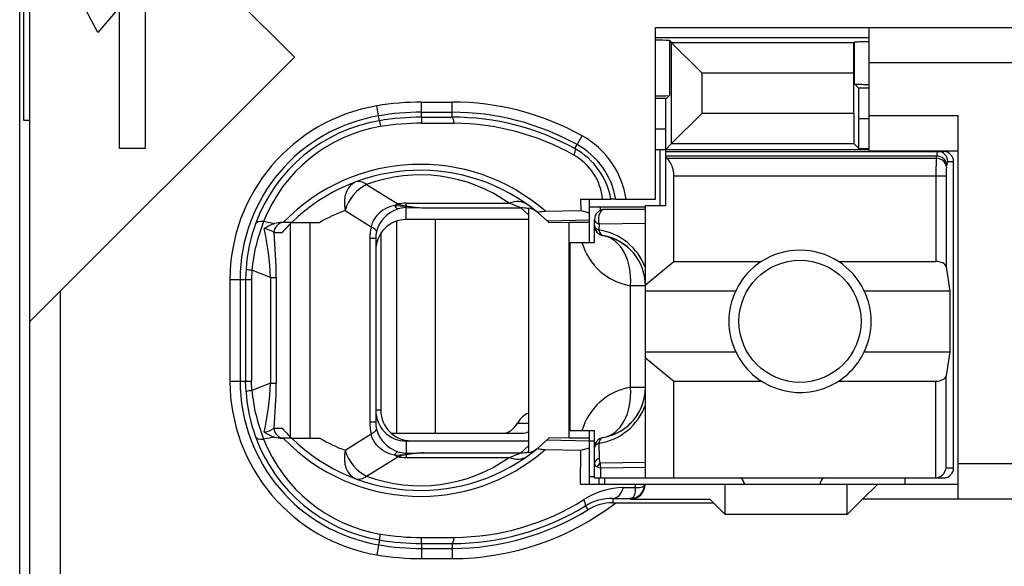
# Model space of a CAD drawing. Extents: x 0 to 183, y 0 to 176.
# Tile 21 of 31: x 0.5 to 10.18, y 109.95 to 115.33. Entities that reach past the tile are written whole.
import ezdxf

# ---------------------------------------------------------------- set-up
doc = ezdxf.new("R2010")
doc.units = 0
doc.header["$LTSCALE"] = 11.433931
doc.header["$MEASUREMENT"] = 0
doc.layers.get('0').update_dxf_attribs({"linetype": 'CONTINUOUS'})

msp = doc.modelspace()

# ---------------------------------------------------------------- linework, layer by layer
at = {"color": 7, "linetype": 'CONTINUOUS'}
for p, q in [((0.5008, 19.702), (0.5008, 140.1007)), ((0.6007, 107.1522), (0.6007, 123.9522)), ((3.2007, 114.9608), (0.601, 117.5605)), ((0.5411, 114.3359), (0.5411, 116.7684)), ((1.735, 115.8605), (1.735, 114.0608)), ((1.2697, 115.203), (1.1434, 115.4376)), ((1.4824, 115.4505), (1.2697, 115.203)), ((1.4824, 114.0608), (1.4824, 115.4505)), ((6.7509, 113.5621), (6.7509, 115.2523)), ((6.7509, 115.2523), (11.8007, 115.2523)), ((8.8506, 114.0372), (8.8506, 115.2523)), ((6.7509, 115.152), (8.8506, 115.152)), ((6.8873, 115.1224), (6.8873, 114.5822)), ((6.8873, 115.1224), (6.9079, 115.1014)), ((6.9079, 114.1095), (6.9079, 115.1014)), ((6.9079, 115.1014), (7.2084, 114.801)), ((8.7018, 115.1014), (6.9079, 115.1014)), ((8.7015, 114.801), (8.7018, 115.1014)), ((8.7035, 115.1034), (8.7018, 115.1014)), ((8.7035, 115.1034), (8.7056, 115.1055)), ((8.7056, 114.6973), (8.7056, 115.1055)), ((0.601, 112.3612), (3.2007, 114.9608)), ((11.8007, 114.9023), (8.8506, 114.9023)), ((7.2084, 114.4096), (7.2084, 114.801)), ((8.7015, 114.801), (7.2084, 114.801)), ((8.7015, 114.4096), (8.7015, 114.801)), ((8.7493, 114.6535), (8.7056, 114.6973)), ((8.7507, 114.3534), (8.7493, 114.6535)), ((8.8506, 114.6535), (8.7493, 114.6535)), ((4.4509, 114.369), (4.4509, 114.5178)), ((4.4509, 114.5178), (4.7506, 114.5178)), ((4.7506, 114.3693), (4.7506, 114.5178)), ((6.8573, 114.5522), (6.7509, 114.5522)), ((6.8508, 114.2522), (6.8521, 114.5519)), ((6.8573, 114.5522), (6.8873, 114.5822)), ((4.0285, 114.3824), (4.012, 114.4809)), ((4.4509, 114.4179), (4.7506, 114.4179)), ((6.9079, 114.1095), (7.2084, 114.4096)), ((7.2084, 114.4096), (8.7015, 114.4096)), ((8.7015, 114.4096), (8.7018, 114.1095)), ((0.6007, 114.3359), (0.5411, 114.3359)), ((4.0368, 114.3341), (4.0285, 114.3824)), ((4.0368, 114.3338), (4.0458, 114.2763)), ((4.4509, 114.369), (4.7506, 114.3693)), ((4.4509, 114.3686), (4.4516, 114.3104)), ((4.4516, 114.3104), (4.7713, 114.3093)), ((8.7507, 114.0606), (8.7507, 114.3534)), ((8.8506, 114.3534), (8.7507, 114.3534)), ((8.8506, 114.3872), (9.7257, 114.3872)), ((9.7257, 110.6121), (9.7257, 114.3872)), ((6.8508, 114.2522), (6.7509, 114.2522)), ((6.8508, 113.5022), (6.8508, 114.2522)), ((5.9798, 114.0995), (6.0284, 114.187)), ((1.735, 114.0608), (1.4824, 114.0608)), ((5.9581, 114.0599), (5.9798, 114.0995)), ((6.7509, 114.052), (8.8506, 114.052)), ((6.7956, 113.5022), (6.7956, 114.052)), ((6.8508, 114.052), (6.9079, 114.1095)), ((6.8508, 114.032), (9.5807, 114.032)), ((6.9079, 114.1095), (8.7018, 114.1095)), ((8.7507, 114.0606), (8.7018, 114.1095)), ((8.7507, 114.0606), (8.8506, 114.0606)), ((8.8506, 114.0372), (9.7257, 114.0372)), ((6.8508, 113.9879), (9.5149, 113.9879)), ((6.8607, 113.9655), (6.8508, 113.9741)), ((6.8607, 113.9655), (9.5114, 113.9655)), ((9.5114, 113.9655), (9.5149, 113.9879)), ((9.6244, 113.9321), (9.6809, 113.9321)), ((9.6809, 110.9221), (9.6809, 113.9321)), ((9.611, 113.8791), (9.6144, 113.9015)), ((6.9307, 112.9509), (6.9307, 113.7926)), ((6.9307, 113.7926), (9.6065, 113.7926)), ((9.5069, 113.7926), (9.5069, 112.9509)), ((9.6065, 113.7926), (9.6065, 112.8982)), ((3.9107, 113.7068), (4.2163, 113.5159)), ((6.0146, 113.5621), (6.0157, 113.4529)), ((6.0146, 113.5621), (6.3126, 113.5621)), ((6.1008, 113.1373), (6.1008, 113.5621)), ((6.3133, 113.5621), (6.3144, 113.5621)), ((6.3605, 113.5621), (6.3147, 113.5621)), ((6.3609, 113.5621), (6.7509, 113.5621)), ((3.6985, 113.4522), (3.9558, 113.2917)), ((4.0692, 113.4553), (4.0361, 113.4301)), ((4.1057, 113.4753), (4.0692, 113.4553)), ((4.1446, 113.4901), (4.1057, 113.4753)), ((4.1856, 113.4998), (4.1446, 113.4901)), ((4.1856, 113.4998), (4.2917, 113.4953)), ((4.2917, 113.4953), (4.3007, 113.4987)), ((4.2917, 113.4953), (4.2917, 113.4794)), ((4.3059, 113.4932), (4.2917, 113.4953)), ((4.3007, 113.4798), (4.2917, 113.4794)), ((4.3007, 113.4987), (4.3007, 113.5228)), ((4.3007, 113.5228), (5.3129, 113.5228)), ((4.3007, 113.3623), (4.3007, 113.4798)), ((4.3007, 113.4798), (4.4705, 113.4784)), ((4.3059, 113.4932), (4.3011, 113.4801)), ((4.4705, 113.4784), (5.4262, 113.4784)), ((5.5006, 113.4095), (5.4262, 113.4784)), ((5.5006, 113.4763), (5.5006, 111.0703)), ((5.6677, 113.445), (6.0157, 113.4529)), ((6.0157, 113.4529), (6.1008, 113.4281)), ((6.1001, 113.487), (6.6509, 113.487)), ((6.2051, 113.487), (6.2051, 113.4512)), ((6.6509, 113.4622), (6.2506, 113.4622)), ((6.6509, 110.8222), (6.6509, 113.5022)), ((6.6509, 113.5022), (6.8508, 113.5022)), ((3.005, 113.3223), (2.8989, 113.3427)), ((3.9844, 113.3671), (3.9669, 113.3302)), ((4.0075, 113.4009), (3.9844, 113.3671)), ((4.0361, 113.4301), (4.0075, 113.4009)), ((4.2042, 113.3461), (4.2042, 111.2622)), ((5.5006, 113.3623), (4.3007, 113.3623)), ((4.586, 113.3623), (4.586, 111.2622)), ((5.5995, 113.426), (5.6843, 113.3502)), ((5.6843, 113.3502), (6.1008, 113.3595)), ((5.6843, 113.3502), (5.7008, 113.3347)), ((6.1507, 113.1373), (6.1507, 113.3623)), ((3.1745, 113.3347), (3.0815, 113.3347)), ((3.1624, 111.2243), (3.1624, 113.3227)), ((3.1749, 113.3347), (3.4525, 113.3347)), ((3.3567, 111.2122), (3.3567, 113.3347)), ((3.9669, 113.3302), (3.9558, 113.2917)), ((5.7011, 113.3344), (5.7053, 113.3302)), ((5.9006, 113.3347), (5.7053, 113.3302)), ((5.9006, 111.2122), (5.9006, 113.3347)), ((6.1008, 113.3347), (5.9006, 113.3347)), ((6.1955, 113.3179), (6.1948, 113.2607)), ((6.6509, 113.3241), (6.1955, 113.3179)), ((3.0012, 113.2345), (3.0794, 113.2345)), ((3.9421, 113.1763), (3.9421, 111.3707)), ((4.0006, 113.1763), (3.9421, 113.1763)), ((4.0006, 113.1763), (4.0006, 111.3707)), ((4.0506, 113.2276), (4.0506, 111.4871)), ((5.9109, 111.2873), (5.9109, 113.1373)), ((5.9109, 113.1373), (6.1507, 113.1373)), ((6.6509, 112.7198), (6.9307, 112.9509)), ((6.9307, 112.9509), (7.7926, 112.9509)), ((8.5489, 112.9509), (9.5069, 112.9509)), ((2.7256, 112.8786), (2.7218, 112.7721)), ((2.7835, 112.8652), (2.7804, 112.7721)), ((2.9664, 112.7932), (2.7835, 112.8652)), ((9.6065, 112.8982), (9.6423, 112.6623)), ((2.5675, 112.7721), (2.5675, 111.7748)), ((2.5675, 112.7721), (2.7804, 112.7721)), ((2.6677, 112.7721), (2.6677, 111.7748)), ((2.7218, 112.7721), (2.7218, 111.7748)), ((2.7804, 112.7721), (2.7804, 111.7748)), ((2.9664, 112.7932), (2.9664, 111.7534)), ((2.9664, 112.7932), (3.0219, 112.7932)), ((3.0219, 112.7932), (3.0219, 111.7534)), ((0.9007, 107.1522), (0.9007, 112.6609)), ((6.5042, 111.7121), (6.5042, 112.7122)), ((6.6509, 112.7122), (6.5042, 112.7122)), ((6.6509, 112.6623), (7.5387, 112.6623)), ((8.8027, 112.6623), (9.6423, 112.6623)), ((9.6423, 112.6623), (9.6423, 112.0621)), ((6.6509, 112.0621), (7.5387, 112.0621)), ((6.6509, 112.0046), (6.9307, 111.7734)), ((8.8027, 112.0621), (9.6423, 112.0621)), ((9.6423, 112.0621), (9.6065, 111.8261)), ((9.6065, 110.9221), (9.6065, 111.8261)), ((2.5675, 111.7748), (2.7804, 111.7748)), ((2.7256, 111.6683), (2.7218, 111.7748)), ((2.7835, 111.6818), (2.7804, 111.7748)), ((2.9664, 111.7534), (2.7835, 111.6818)), ((2.9664, 111.7534), (3.0219, 111.7534)), ((6.6509, 111.7121), (6.5042, 111.7121)), ((6.9307, 110.8222), (6.9307, 111.7734)), ((6.9307, 111.7734), (7.7926, 111.7734)), ((8.5489, 111.7734), (9.5069, 111.7734)), ((9.5069, 110.8222), (9.5069, 111.7734)), ((4.0506, 111.4871), (4.0006, 111.4871)), ((3.0012, 111.3121), (3.0794, 111.3121)), ((4.0006, 111.3707), (3.9421, 111.3707)), ((5.3948, 111.3621), (5.5006, 111.3621)), ((3.005, 111.2243), (2.8989, 111.2039)), ((3.1745, 111.2122), (3.0815, 111.2122)), ((3.1749, 111.2122), (3.4525, 111.2122)), ((3.6985, 111.0944), (3.9558, 111.2553)), ((3.9669, 111.2167), (3.9558, 111.2553)), ((3.9844, 111.1798), (3.9669, 111.2167)), ((4.1522, 111.2622), (5.4465, 111.2622)), ((5.6843, 111.1964), (5.7008, 111.2122)), ((5.7011, 111.2126), (5.7053, 111.2163)), ((5.9006, 111.2122), (5.7053, 111.2163)), ((6.1008, 111.2122), (5.9006, 111.2122)), ((5.9109, 111.2873), (6.1507, 111.2873)), ((6.1008, 110.7623), (6.1008, 111.2873)), ((6.1507, 110.8222), (6.1507, 111.2873)), ((4.0075, 111.1461), (3.9844, 111.1798)), ((4.0361, 111.1168), (4.0075, 111.1461)), ((4.0692, 111.0916), (4.0361, 111.1168)), ((4.3007, 111.1846), (4.3007, 111.0672)), ((5.5006, 111.1846), (4.3007, 111.1846)), ((4.3507, 111.187), (5.5006, 111.187)), ((5.5006, 111.1374), (5.4262, 111.0685)), ((5.5995, 111.1209), (5.6843, 111.1964)), ((5.6843, 111.1964), (6.1008, 111.1874)), ((6.0157, 111.0941), (6.1008, 111.1189)), ((6.1008, 111.187), (6.1507, 111.187)), ((6.1948, 111.1636), (6.1972, 111.0138)), ((3.9107, 110.8401), (4.2163, 111.031)), ((4.1057, 111.0717), (4.0692, 111.0916)), ((4.1446, 111.0568), (4.1057, 111.0717)), ((4.1856, 111.0472), (4.1446, 111.0568)), ((4.1856, 111.0472), (4.2917, 111.0517)), ((4.2917, 111.0517), (4.2917, 111.0672)), ((4.3007, 111.0672), (4.2917, 111.0672)), ((4.3059, 111.0534), (4.2917, 111.0517)), ((4.2917, 111.0517), (4.3007, 111.0482)), ((4.3007, 111.0672), (4.4705, 111.0685)), ((4.3007, 111.0482), (4.3007, 111.0241)), ((4.3007, 111.0241), (5.3129, 111.0241)), ((4.3059, 111.0534), (4.3011, 111.0668)), ((4.4705, 111.0685), (5.4262, 111.0685)), ((5.6677, 111.102), (6.0157, 111.0941)), ((6.0126, 110.7623), (6.0157, 111.0941)), ((6.1769, 110.9314), (6.2127, 110.9197)), ((6.6509, 110.9735), (6.2062, 110.9683)), ((6.6509, 110.9238), (6.2127, 110.9197)), ((6.2141, 110.8222), (6.2127, 110.9197)), ((9.6065, 110.9221), (9.6809, 110.9221)), ((11.8007, 110.9621), (9.7257, 110.9621)), ((6.1008, 110.837), (6.1507, 110.837)), ((6.1511, 110.8222), (9.5807, 110.8222)), ((6.1959, 110.7623), (6.1959, 110.8222)), ((6.2506, 110.8222), (6.2506, 110.7623)), ((9.2006, 110.8222), (9.2006, 110.7623)), ((6.0126, 110.7623), (9.7257, 110.7623)), ((6.4367, 110.7265), (6.5517, 110.7282)), ((6.5517, 110.7282), (6.5524, 110.7623)), ((6.5517, 110.7282), (6.5521, 110.7054)), ((6.5517, 110.7282), (6.5924, 110.7282)), ((6.5924, 110.7282), (6.6089, 110.7309)), ((6.6089, 110.7309), (6.6223, 110.7351)), ((6.6223, 110.7351), (6.633, 110.7409)), ((6.633, 110.7409), (6.6403, 110.7482)), ((6.6403, 110.7482), (6.6444, 110.7619)), ((7.4357, 110.4622), (7.4357, 110.7623)), ((7.6207, 110.7723), (7.6207, 110.7623)), ((8.3707, 110.7723), (8.3707, 110.7623)), ((8.6357, 110.4622), (8.6357, 110.7623)), ((8.9357, 110.7623), (8.7859, 110.6121)), ((6.5252, 110.6269), (6.5097, 110.6196)), ((6.5369, 110.6403), (6.5252, 110.6269)), ((6.5455, 110.6596), (6.5369, 110.6403)), ((6.5507, 110.6844), (6.5455, 110.6596)), ((6.5521, 110.7054), (6.5507, 110.6844)), ((6.0615, 110.5473), (6.0853, 110.5091)), ((6.3312, 110.6207), (6.3312, 110.5773)), ((6.3312, 110.6207), (6.5007, 110.6186)), ((6.3312, 110.5773), (7.3207, 110.5773)), ((6.5097, 110.6196), (6.5007, 110.6186)), ((6.5007, 110.6186), (6.5007, 110.6121)), ((6.5007, 110.6121), (7.2859, 110.6121)), ((7.3207, 110.5773), (7.2859, 110.6121)), ((7.3207, 110.5773), (7.4357, 110.4622)), ((8.6357, 110.4622), (8.7859, 110.6121)), ((11.8007, 110.6121), (8.7859, 110.6121)), ((8.6357, 110.4622), (7.4357, 110.4622)), ((4.0368, 110.2131), (4.0458, 110.2703)), ((4.0285, 110.1646), (4.012, 110.0657)), ((4.0368, 110.2124), (4.0285, 110.1646)), ((4.4509, 110.1783), (4.4516, 110.2366)), ((4.4509, 110.178), (4.4509, 110.0288)), ((4.4509, 110.178), (4.7506, 110.1773)), ((4.4516, 110.2366), (4.7713, 110.2376)), ((4.7506, 110.1773), (4.7506, 110.0288)), ((4.4509, 110.1291), (4.7506, 110.1291)), ((4.4509, 110.0288), (4.7506, 110.0288))]:
    msp.add_line(p, q, dxfattribs=at)
for centre, radius, start, end in [((6.7637, 113.1251), 2.0011, 86.46092, 90.36913), ((8.8395, 113.2668), 1.8439, 89.65366, 94.16372), ((8.8383, 116.3799), 1.6882, 265.49, 270.41671), ((4.4514, 111.8808), 2.6369, 90.01011, 99.59186), ((4.7513, 111.8868), 2.6309, 60.96127, 90.01539), ((6.7626, 116.6022), 2.0241, 269.6679, 273.53165), ((4.3004, 112.7721), 1.733, 99.58127, 179.99872), ((4.4495, 111.9006), 2.5173, 89.96858, 99.62761), ((4.7509, 111.8866), 2.5313, 60.95623, 90.00682), ((4.3006, 112.7724), 1.6328, 99.59061, 180.00795), ((4.2987, 112.7816), 1.5745, 99.57482, 159.97904), ((4.4514, 111.8832), 2.4858, 90.01146, 99.60157), ((4.4511, 111.8823), 2.4281, 89.98912, 99.6107), ((4.757, 111.8827), 2.4865, 61.11462, 90.14615), ((4.7549, 111.8766), 2.4328, 60.65543, 89.61309), ((4.2956, 112.7981), 1.4992, 99.59458, 158.70054), ((5.6116, 113.4352), 0.8597, 8.49272, 60.99576), ((5.6159, 113.4404), 0.7076, 9.90824, 61.11144), ((5.6123, 113.4357), 0.7588, 9.59107, 61.03261), ((5.6741, 113.5094), 0.5591, 5.41388, 60.76373), ((12.3934, 113.8102), 2.8865, 176.91567, 180.3498), ((4.438, 112.0343), 1.8714, 48.91852, 135.98341), ((4.4379, 112.0344), 1.8127, 50.14682, 134.16604), ((10.2111, 113.8071), 0.6044, 173.1605, 181.37355), ((4.4378, 112.2885), 1.5131, 54.66516, 110.38464), ((4.2204, 112.0431), 1.5027, 110.32284, 120.73136), ((4.3137, 113.1657), 0.3153, 107.3932, 165.34885), ((4.5168, 114.6043), 1.1268, 258.94274, 267.64587), ((4.5271, 115.0333), 1.5559, 261.8251, 267.91665), ((4.7489, 111.9168), 1.7021, 66.55311, 70.65186), ((5.4295, 113.1923), 0.2861, 75.60727, 90.6579), ((6.2507, 113.3622), 0.1, 90.05795, 179.96228), ((4.4778, 112.7084), 1.7016, 158.11438, 174.7133), ((4.3014, 113.0619), 0.3004, 90.13097, 180.13144), ((4.3281, 112.7697), 1.6062, 159.94136, 176.11221), ((0.0611, 112.6678), 2.908, 2.47062, 12.04741), ((3.085, 113.0706), 0.2642, 90.76316, 107.62913), ((4.3688, 112.1027), 1.7157, 134.11642, 138.72342), ((4.289, 113.1766), 0.2884, 166.2574, 180.07787), ((6.1103, 112.6921), 0.5745, 19.78491, 81.54657), ((-1.9446, 112.7816), 4.9665, 0.13306, 5.23121), ((6.1507, 112.7119), 0.5003, 0.03335, 80.40039), ((6.6039, 113.303), 0.5992, 196.0532, 260.42148), ((8.1707, 112.3617), 0.6998, 25.4349, 154.5651), ((8.1726, 112.3622), 0.7013, 154.66616, 205.33384), ((8.1717, 112.3622), 0.6988, 334.57, 25.43), ((4.3011, 111.775), 1.7336, 180.00845, 260.3999), ((4.3006, 111.7746), 1.6328, 179.99303, 260.40975), ((0.0563, 111.8794), 2.9128, 347.96046, 357.52151), ((-1.9511, 111.7652), 4.973, 354.7721, 359.86406), ((6.6039, 111.1211), 0.5993, 99.57638, 163.90168), ((6.1507, 111.7124), 0.5003, 279.59961, 359.96665), ((4.3255, 111.7767), 1.6035, 183.87418, 200.07225), ((4.4828, 111.8393), 1.7066, 185.29578, 201.85722), ((6.1104, 111.7322), 0.5745, 278.45278, 340.21528), ((4.3012, 111.4849), 0.3002, 179.83419, 269.9034), ((4.3507, 111.4872), 0.3001, 180.00614, 269.99327), ((4.3704, 112.4498), 1.7208, 221.38891, 225.97369), ((4.2936, 111.3705), 0.293, 179.9688, 193.63383), ((6.1531, 111.7109), 0.4976, 299.54615, 319.73863), ((4.2983, 111.7649), 1.574, 200.00817, 260.43601), ((4.4379, 112.5122), 1.8711, 224.00848, 311.08959), ((4.4378, 112.5121), 1.8124, 225.82417, 309.86297), ((4.2252, 112.5097), 1.5101, 239.22464, 249.58742), ((4.3147, 111.3817), 0.3165, 194.69061, 252.46701), ((5.4415, 111.3934), 0.1314, 272.19266, 296.58641), ((4.2966, 111.7497), 1.5005, 201.32771, 260.37717), ((4.4379, 112.2574), 1.5122, 249.59672, 305.35298), ((4.5197, 109.9376), 1.132, 92.49049, 101.15563), ((4.5307, 109.5139), 1.5559, 92.21658, 98.30949), ((4.7553, 112.6126), 1.6835, 289.34064, 293.48529), ((7.5707, 110.7722), 0.05, 0.05364, 89.94636), ((8.4207, 110.7722), 0.05, 90.05364, 179.94636), ((6.4515, 109.9754), 0.7515, 91.13434, 122.53547), ((6.5008, 110.7622), 0.1436, 269.96162, 0.03838), ((4.7505, 112.662), 2.6332, 270.00232, 307.65437), ((4.7561, 112.6647), 2.4874, 269.87356, 301.65343), ((4.7562, 112.6656), 2.428, 270.3563, 302.12542), ((6.3223, 110.1211), 0.4996, 88.9737, 121.46297), ((6.3296, 110.1054), 0.4719, 89.80526, 121.18701), ((4.7505, 112.6631), 2.534, 270.00249, 301.78426), ((4.4494, 112.6424), 2.5133, 260.35953, 270.03395), ((4.4494, 112.6672), 2.4892, 260.4591, 270.03538), ((4.4517, 112.6695), 2.6407, 260.41498, 269.98304)]:
    msp.add_arc(centre, radius, start, end, dxfattribs=at)
for points in [[(4.7713, 114.3093), (4.7658, 114.3469), (4.7585, 114.3686), (4.7506, 114.3693)], [(9.5238, 114.0324), (9.5179, 114.0182), (9.5149, 114.0031), (9.5155, 113.9879)], [(9.6244, 113.9321), (9.6244, 113.9872), (9.58, 114.032), (9.5248, 114.032)], [(9.6809, 113.9321), (9.6809, 113.9872), (9.6361, 114.032), (9.5807, 114.032)], [(6.93, 113.7926), (6.9331, 113.8577), (6.9083, 113.9211), (6.8614, 113.9662)], [(9.611, 113.8791), (9.6086, 113.9256), (9.5648, 113.9638), (9.5114, 113.9655)], [(9.6144, 113.9015), (9.612, 113.9476), (9.5682, 113.9858), (9.5149, 113.9879)], [(9.6234, 113.9325), (9.6175, 113.9232), (9.6148, 113.9121), (9.6151, 113.9015)], [(3.806, 113.7337), (3.7181, 113.7009), (3.6737, 113.5848), (3.6985, 113.4522)], [(3.9107, 113.7068), (3.8728, 113.7354), (3.8363, 113.7447), (3.806, 113.7337)], [(3.9107, 113.7068), (3.8174, 113.6648), (3.7337, 113.5642), (3.6985, 113.4522)], [(5.4861, 113.5132), (5.441, 113.5452), (5.3783, 113.5487), (5.3129, 113.5228)], [(4.2163, 113.5159), (4.2059, 113.5111), (4.1956, 113.506), (4.1856, 113.4998)], [(4.1863, 113.5001), (4.1925, 113.4853), (4.2042, 113.4732), (4.219, 113.4663)], [(4.2159, 113.5156), (4.2438, 113.5073), (4.2721, 113.5018), (4.3007, 113.4987)], [(4.3007, 113.5228), (4.2724, 113.5228), (4.2442, 113.5204), (4.2163, 113.5159)], [(4.2917, 113.4798), (4.2669, 113.4787), (4.2428, 113.4746), (4.2194, 113.467)], [(5.5788, 113.4429), (5.5565, 113.4612), (5.5292, 113.4729), (5.5006, 113.4763)], [(2.8989, 113.3427), (2.8555, 113.3454), (2.8266, 113.3375), (2.8193, 113.3206)], [(6.1507, 113.3623), (6.1507, 113.3444), (6.1676, 113.3278), (6.1955, 113.3179)], [(3.0016, 113.2352), (2.9726, 113.2551), (2.9399, 113.2682), (2.9051, 113.2741)], [(3.005, 113.3227), (2.9699, 113.3113), (2.9361, 113.2955), (2.9054, 113.2748)], [(3.0997, 113.3347), (3.0453, 113.3347), (3.0012, 113.29), (3.0012, 113.2345)], [(3.9558, 113.2917), (3.9466, 113.2538), (3.9421, 113.2152), (3.9421, 113.1763)], [(4.0089, 113.2452), (4.0106, 113.2576), (3.9917, 113.2741), (3.9558, 113.2917)], [(6.1507, 113.3037), (6.1507, 113.2865), (6.1673, 113.2703), (6.1948, 113.2607)], [(6.1507, 113.3037), (6.1507, 113.2803), (6.159, 113.2572), (6.1745, 113.2393)], [(6.1745, 113.2393), (6.1821, 113.2303), (6.191, 113.2228), (6.2014, 113.2169)], [(6.1948, 113.2607), (6.2, 113.2293), (6.2148, 113.2083), (6.2341, 113.2052)], [(6.2014, 113.2169), (6.2113, 113.211), (6.2224, 113.2073), (6.2341, 113.2052)], [(6.5042, 112.7122), (6.5255, 112.9637), (6.4094, 113.1756), (6.2341, 113.2052)], [(6.5328, 113.035), (6.4949, 113.0798), (6.4494, 113.1173), (6.3984, 113.1466)], [(6.6203, 112.8841), (6.6, 112.9389), (6.5703, 112.9902), (6.5328, 113.035)], [(9.6065, 112.8982), (9.602, 112.9279), (9.559, 112.9509), (9.5069, 112.9509)], [(2.7253, 112.8776), (2.7439, 112.8707), (2.7635, 112.8666), (2.7835, 112.8658)], [(9.5069, 111.7734), (9.559, 111.7734), (9.602, 111.7965), (9.6065, 111.8261)], [(6.2341, 111.2191), (6.4094, 111.2487), (6.5255, 111.4606), (6.5042, 111.7121)], [(2.7835, 111.6811), (2.7635, 111.6804), (2.7439, 111.6763), (2.7253, 111.669)], [(6.5328, 111.3893), (6.5703, 111.4341), (6.6, 111.4854), (6.6203, 111.5402)], [(5.501, 111.4565), (5.46, 111.4437), (5.4224, 111.4106), (5.3948, 111.3621)], [(2.9051, 111.2725), (2.9399, 111.2783), (2.9726, 111.2918), (3.0016, 111.3114)], [(3.0012, 111.3121), (3.0012, 111.257), (3.0453, 111.2122), (3.0997, 111.2122)], [(3.9421, 111.3707), (3.9421, 111.3318), (3.9466, 111.2932), (3.9558, 111.2553)], [(5.255, 111.2622), (5.3084, 111.2639), (5.359, 111.3), (5.3948, 111.3621)], [(2.8193, 111.2263), (2.8266, 111.2094), (2.8555, 111.2012), (2.8989, 111.2039)], [(2.9054, 111.2718), (2.9361, 111.2515), (2.9699, 111.2356), (3.005, 111.2243)], [(3.005, 111.2243), (3.0298, 111.2167), (3.0556, 111.2126), (3.0815, 111.2122)], [(3.9558, 111.2553), (3.9917, 111.2725), (4.0106, 111.2894), (4.0089, 111.3015)], [(6.2341, 111.2191), (6.1858, 111.2112), (6.1507, 111.1695), (6.1507, 111.1206)], [(6.2341, 111.2191), (6.2148, 111.216), (6.2, 111.195), (6.1948, 111.1636)], [(6.1948, 111.1636), (6.1673, 111.154), (6.1507, 111.1378), (6.1507, 111.1206)], [(3.6985, 111.0944), (3.6737, 110.9618), (3.7181, 110.846), (3.806, 110.8133)], [(3.6985, 111.0944), (3.7337, 110.9828), (3.8174, 110.8818), (3.9107, 110.8401)], [(4.1856, 111.0472), (4.1956, 111.041), (4.2059, 111.0355), (4.2163, 111.031)], [(4.219, 111.0806), (4.2042, 111.0737), (4.1925, 111.0617), (4.1863, 111.0469)], [(4.3007, 111.0479), (4.2721, 111.0451), (4.2438, 111.0393), (4.2159, 111.031)], [(4.2163, 111.031), (4.2442, 111.0262), (4.2724, 111.0241), (4.3007, 111.0241)], [(4.2194, 111.0799), (4.2428, 111.0723), (4.2669, 111.0682), (4.2917, 111.0672)], [(5.3129, 111.0241), (5.3783, 110.9979), (5.441, 111.0017), (5.4861, 111.0338)], [(5.4262, 111.0685), (5.4514, 111.0682), (5.4765, 111.0713), (5.5006, 111.0772)], [(5.5006, 111.0703), (5.5292, 111.0741), (5.5565, 111.0858), (5.5788, 111.1037)], [(6.1972, 111.0138), (6.1683, 111.0038), (6.1507, 110.9862), (6.1507, 110.9676)], [(6.1972, 111.0134), (6.1962, 110.9979), (6.1993, 110.9824), (6.2062, 110.9683)], [(6.1507, 110.9676), (6.15, 110.9511), (6.1607, 110.9359), (6.1769, 110.9314)], [(6.2062, 110.9683), (6.1941, 110.958), (6.1841, 110.9456), (6.1769, 110.9314)], [(6.2062, 110.9683), (6.2069, 110.9521), (6.209, 110.9356), (6.2127, 110.9197)], [(9.5069, 110.8226), (9.5596, 110.8277), (9.6013, 110.8694), (9.6068, 110.9221)], [(9.5807, 110.8222), (9.6361, 110.8222), (9.6809, 110.867), (9.6809, 110.9221)], [(3.806, 110.8133), (3.8363, 110.8022), (3.8728, 110.8116), (3.9107, 110.8401)], [(6.3312, 110.6207), (6.375, 110.6217), (6.4153, 110.6624), (6.4367, 110.7265)], [(4.0458, 110.2703), (4.1798, 110.2479), (4.3155, 110.2362), (4.4516, 110.2366)], [(4.7506, 110.1773), (4.7585, 110.1783), (4.7658, 110.2), (4.7713, 110.2376)]]:
    msp.add_open_spline(points, degree=3, dxfattribs=at)
for points, knots in [([(5.9581, 114.0599), (5.9592, 114.0586), (5.9609, 114.0541), (5.9609, 114.0541), (5.9609, 114.0541), (5.9609, 114.0475), (5.9609, 114.0475), (5.9609, 114.0475), (5.9575, 114.0282), (5.9575, 114.0282), (5.9575, 114.0282), (5.9471, 113.9972), (5.9471, 113.9972)], [0, 0, 0, 0, 1, 1, 1, 2, 2, 2, 3, 3, 3, 4, 4, 4, 4]), ([(5.5995, 113.426), (5.5995, 113.426), (5.5967, 113.4295), (5.5967, 113.4295), (5.5964, 113.4309), (5.5967, 113.4326), (5.5967, 113.4326), (5.5974, 113.4336), (5.5995, 113.4353), (5.5995, 113.4353), (5.5995, 113.4353), (5.6047, 113.4377), (5.6047, 113.4377), (5.6047, 113.4377), (5.6202, 113.4412), (5.6202, 113.4412), (5.6202, 113.4412), (5.6346, 113.4429), (5.6346, 113.4429), (5.6346, 113.4429), (5.6677, 113.445), (5.6677, 113.445)], [0, 0, 0, 0, 1, 1, 1, 2, 2, 2, 3, 3, 3, 4, 4, 4, 5, 5, 5, 6, 6, 6, 7, 7, 7, 7]), ([(6.2506, 113.4622), (6.2169, 113.4622), (6.1893, 113.4174), (6.1893, 113.3623), (6.1893, 113.3468), (6.1914, 113.3316), (6.1955, 113.3179)], [0, 0, 0, 0, 1, 1, 1, 2, 2, 2, 2]), ([(8.7707, 112.3622), (8.7707, 112.6936), (8.502, 112.9623), (8.1709, 112.9623), (7.8395, 112.9623), (7.5708, 112.6936), (7.5708, 112.3622), (7.5708, 112.0308), (7.8395, 111.762), (8.1709, 111.762), (8.502, 111.762), (8.7707, 112.0308), (8.7707, 112.3622), (8.7707, 112.3622), (8.7707, 112.3622), (8.7707, 112.3622)], [0, 0, 0, 0, 1, 1, 1, 2, 2, 2, 3, 3, 3, 4, 4, 4, 5, 5, 5, 5]), ([(7.5387, 112.0621), (7.7044, 111.7131), (8.1216, 111.5646), (8.4706, 111.73), (8.6164, 111.7993), (8.7335, 111.9167), (8.8027, 112.0621)], [0, 0, 0, 0, 1, 1, 1, 2, 2, 2, 2]), ([(5.5995, 111.1209), (5.5995, 111.1209), (5.5967, 111.1175), (5.5967, 111.1175), (5.5964, 111.1158), (5.5967, 111.1144), (5.5967, 111.1144), (5.5974, 111.1133), (5.5995, 111.1113), (5.5995, 111.1113), (5.5995, 111.1113), (5.6047, 111.1092), (5.6047, 111.1092), (5.6047, 111.1092), (5.6202, 111.1054), (5.6202, 111.1054), (5.6202, 111.1054), (5.6346, 111.1037), (5.6346, 111.1037), (5.6346, 111.1037), (5.6677, 111.102), (5.6677, 111.102)], [0, 0, 0, 0, 1, 1, 1, 2, 2, 2, 3, 3, 3, 4, 4, 4, 5, 5, 5, 6, 6, 6, 7, 7, 7, 7]), ([(6.5007, 110.6121), (6.582, 110.6121), (6.6482, 110.6782), (6.6482, 110.7595), (6.6482, 110.7605), (6.6482, 110.7612), (6.6482, 110.7623)], [0, 0, 0, 0, 1, 1, 1, 2, 2, 2, 2]), ([(6.0615, 110.5473), (6.0625, 110.5487), (6.0639, 110.5532), (6.0639, 110.5532), (6.0639, 110.5532), (6.0636, 110.5597), (6.0636, 110.5597), (6.0636, 110.5597), (6.0591, 110.5786), (6.0591, 110.5786), (6.0591, 110.5786), (6.0474, 110.6093), (6.0474, 110.6093)], [0, 0, 0, 0, 1, 1, 1, 2, 2, 2, 3, 3, 3, 4, 4, 4, 4])]:
    msp.add_open_spline(points, degree=3, knots=knots, dxfattribs=at)

doc.saveas('drawing.dxf')
